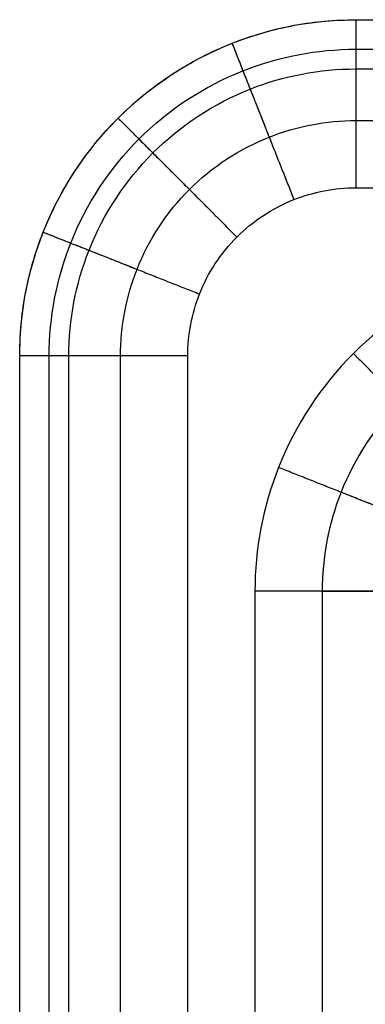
# Model space of a CAD drawing. Header units: millimetres. Extents: x -2541 to -1041, y -5153 to -3649.
# Tile 9 of 20: x -2541 to -2438, y -3942 to -3649. Entities that reach past the tile are written whole.
import ezdxf

# ---------------------------------------------------------------- set-up
doc = ezdxf.new("R2010")
doc.units = ezdxf.units.MM
doc.layers.add('D$Calque 26', color=7, linetype='Continuous', true_color=0x00ff13)

msp = doc.modelspace()

# ---------------------------------------------------------------- linework, layer by layer
at = {"layer": 'D$Calque 26'}
for p, q in [((-2440.69, -3679.3, -750), (-1070.69, -3679.3, -750)), ((-2440.69, -3699.3), (-1090.69, -3699.3)), ((-2510.69, -5119.3, -750), (-2510.69, -3749.3, -750)), ((-2490.69, -5099.3), (-2490.69, -3749.3)), ((-2470.69, -3819.3), (-2470.69, -5099.3)), ((-2450.69, -3819.3, -750), (-2450.69, -5119.3, -750))]:
    msp.add_line(p, q, dxfattribs=at)
for points, knots in [([(-2540.69, -3749.3, -50), (-2540.7, -3736.74, -50), (-2535.7, -3710.56, -50), (-2513.4, -3676.59, -50), (-2479.43, -3654.29, -50), (-2453.26, -3649.3, -50), (-2440.69, -3649.3, -50)], [0, 0, 0, 0, 18.847842, 39.26966, 59.691479, 78.53932, 78.53932, 78.53932, 78.53932]), ([(-2540.69, -3749.3, -720), (-2540.7, -3736.74, -720), (-2535.7, -3710.56, -720), (-2513.4, -3676.59, -720), (-2479.43, -3654.29, -720), (-2453.26, -3649.3, -720), (-2440.69, -3649.3, -720)], [0, 0, 0, 0, 26.386978, 54.977524, 83.56807, 109.955048, 109.955048, 109.955048, 109.955048]), ([(-2531.9, -3749.3, -741.21), (-2531.91, -3737.84, -741.21), (-2527.35, -3713.96, -741.21), (-2507.01, -3682.98, -741.21), (-2476.03, -3662.64, -741.21), (-2452.15, -3658.08, -741.21), (-2440.69, -3658.09, -741.21)], [0, 0, 0, 0, 26.386978, 54.977524, 83.56807, 109.955048, 109.955048, 109.955048, 109.955048]), ([(-2526.05, -3749.3, -14.64), (-2526.05, -3738.58, -14.64), (-2521.79, -3716.23, -14.64), (-2502.75, -3687.24, -14.64), (-2473.76, -3668.2, -14.64), (-2451.42, -3663.94, -14.64), (-2440.69, -3663.95, -14.64)], [0, 0, 0, 0, 18.847842, 39.26966, 59.691479, 78.53932, 78.53932, 78.53932, 78.53932]), ([(-2510.69, -3749.3, -750), (-2510.69, -3740.51, -750), (-2507.2, -3722.18, -750), (-2491.59, -3698.4, -750), (-2467.81, -3682.79, -750), (-2449.49, -3679.3, -750), (-2440.69, -3679.3, -750)], [0, 0, 0, 0, 26.386978, 54.977524, 83.56807, 109.955048, 109.955048, 109.955048, 109.955048]), ([(-2490.69, -3749.3), (-2490.69, -3743.02), (-2488.2, -3729.93), (-2477.05, -3712.95), (-2460.06, -3701.79), (-2446.97, -3699.3), (-2440.69, -3699.3)], [0, 0, 0, 0, 18.847842, 39.26966, 59.691479, 78.53932, 78.53932, 78.53932, 78.53932]), ([(-2370.69, -3719.3), (-2383.26, -3719.3), (-2409.43, -3724.29), (-2443.4, -3746.59), (-2465.7, -3780.56), (-2470.7, -3806.74), (-2470.69, -3819.3)], [0, 0, 0, 0, 37.695683, 78.53932, 119.382957, 157.078641, 157.078641, 157.078641, 157.078641]), ([(-2370.69, -3739.3, -750), (-2380.74, -3739.3, -750), (-2401.69, -3743.29, -750), (-2428.86, -3761.13, -750), (-2446.7, -3788.31, -750), (-2450.69, -3809.25, -750), (-2450.69, -3819.3, -750)], [0, 0, 0, 0, 30.156547, 62.831456, 95.506366, 125.662912, 125.662912, 125.662912, 125.662912])]:
    msp.add_open_spline(points, degree=3, knots=knots, dxfattribs=at)
for points in [[(-2540.69, -3749.3, -385), (-2540.69, -3649.3, -385), (-2440.69, -3649.3, -385)], [(-2440.69, -3649.3, -50), (-2440.69, -3649.3), (-2440.69, -3699.3)], [(-2440.69, -3649.3, -720), (-2440.69, -3649.3, -750), (-2440.69, -3679.3, -750)], [(-2477.5, -3656.32, -50), (-2477.5, -3656.32), (-2459.1, -3702.81)], [(-2477.5, -3656.32, -720), (-2477.5, -3656.32, -750), (-2466.46, -3684.21, -750)], [(-2511.41, -3678.59, -50), (-2511.41, -3678.59), (-2476.05, -3713.94)], [(-2511.41, -3678.59, -720), (-2511.41, -3678.59, -750), (-2490.19, -3699.8, -750)], [(-2533.67, -3712.49, -50), (-2533.67, -3712.49), (-2487.18, -3730.9)], [(-2533.67, -3712.49, -720), (-2533.67, -3712.49, -750), (-2505.78, -3723.53, -750)], [(-2490.69, -3749.3), (-2540.69, -3749.3), (-2540.69, -3749.3, -50)], [(-2510.69, -3749.3, -750), (-2540.69, -3749.3, -750), (-2540.69, -3749.3, -720)], [(-2406.05, -3783.94, -50), (-2406.05, -3783.94), (-2441.41, -3748.59)], [(-2417.18, -3800.9, -50), (-2417.18, -3800.9), (-2463.67, -3782.49)], [(-2417.18, -3800.9, -720), (-2417.18, -3800.9, -750), (-2445.08, -3789.85, -750)], [(-2420.69, -3819.3, -50), (-2420.69, -3819.3), (-2470.69, -3819.3)], [(-2450.69, -3819.3, -750), (-2420.69, -3819.3, -750), (-2420.69, -3819.3, -720)]]:
    msp.add_rational_spline(points, [1, 0.707106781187, 1], degree=2, dxfattribs=at)
for points in [[(-2440.69, -3649.3, -720), (-2440.69, -3649.3, -385), (-2440.69, -3649.3, -50)], [(-2440.69, -3649.3, -50), (-1755.69, -3649.3, -50), (-1070.69, -3649.3, -50)], [(-2440.69, -3649.3, -720), (-1755.69, -3649.3, -720), (-1070.69, -3649.3, -720)], [(-2440.69, -3649.3, -375), (-1755.69, -3649.3, -375), (-1070.69, -3649.3, -375)], [(-2440.69, -3658.09, -741.21), (-1755.69, -3658.09, -741.21), (-1070.69, -3658.09, -741.21)], [(-2440.69, -3663.95, -14.64), (-1758.62, -3663.95, -14.64), (-1076.55, -3663.95, -14.64)], [(-2511.4, -3678.59, -720), (-2511.4, -3678.59, -385), (-2511.4, -3678.59, -50)], [(-2540.69, -5119.3, -720), (-2540.69, -4434.3, -720), (-2540.69, -3749.3, -720)], [(-2540.69, -3749.3, -720), (-2540.69, -3749.3, -385), (-2540.69, -3749.3, -50)], [(-2540.69, -5119.3, -50), (-2540.69, -4434.3, -50), (-2540.69, -3749.3, -50)], [(-2540.69, -5119.3, -375), (-2540.69, -4434.3, -375), (-2540.69, -3749.3, -375)], [(-2531.9, -5119.3, -741.21), (-2531.9, -4434.3, -741.21), (-2531.9, -3749.3, -741.21)], [(-2526.05, -5113.44, -14.64), (-2526.05, -4431.37, -14.64), (-2526.05, -3749.3, -14.64)]]:
    msp.add_open_spline(points, degree=2, dxfattribs=at)

doc.saveas('drawing.dxf')
